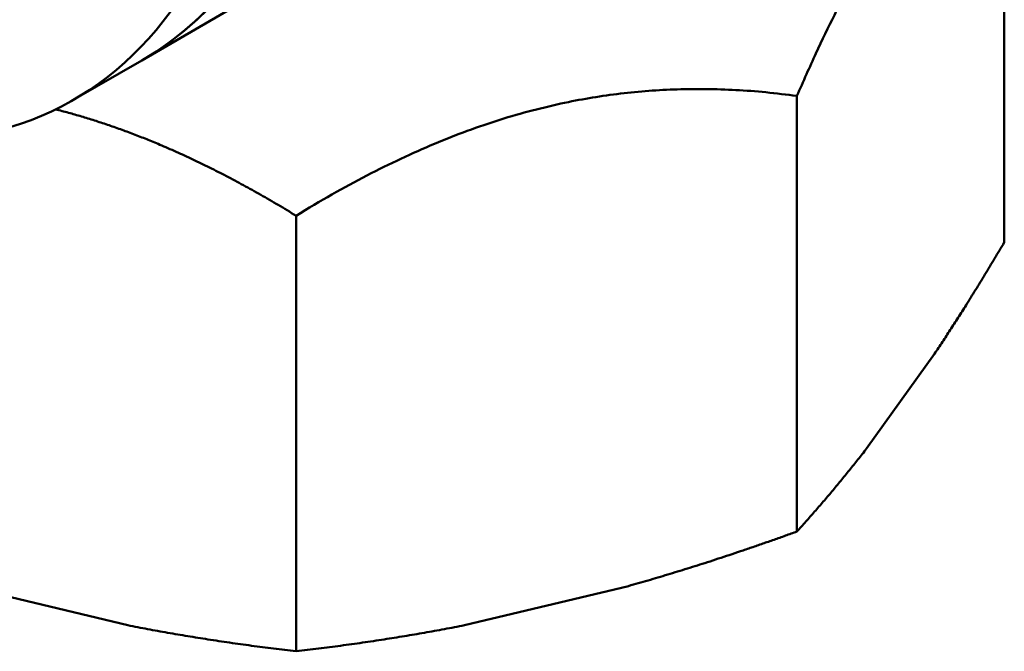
# Model space of a CAD drawing. Header units: millimetres. Extents: x 61 to 380, y 52 to 244.
# Tile 25 of 28: x 347 to 370, y 87 to 102. Entities that reach past the tile are written whole.
import ezdxf

# ---------------------------------------------------------------- set-up
doc = ezdxf.new("R2010")
doc.units = ezdxf.units.MM
doc.layers.add('Видимый контур (ГОСТ)', color=7, linetype='Continuous', lineweight=50)

msp = doc.modelspace()

# ---------------------------------------------------------------- linework, layer by layer
at = {"layer": 'Видимый контур (ГОСТ)'}
for p, q in [((369.892, 96.749), (369.892, 106.732)), ((352.239, 102.143), (350.118, 100.918)), ((348.562, 100.02), (350.118, 100.918)), ((365.137, 90.12), (365.137, 100.104)), ((353.656, 87.375), (353.656, 97.358)), ((368.294, 94.194), (366.735, 92.022)), ((349.797, 87.971), (346.035, 88.871)), ((361.278, 88.871), (357.515, 87.971))]:
    msp.add_line(p, q, dxfattribs=at)
for centre, major_axis, start_param, end_param in [((339.868, 118.672), (10.25, -17.754), 0, 3.141593), ((338.312, 117.774), (-10.25, 17.754), 2.634233, 6.790545), ((339.868, 118.672), (-10.25, 17.754), 3.141593, 6.283185)]:
    msp.add_ellipse(centre, major_axis=major_axis, ratio=0.57735, start_param=start_param, end_param=end_param, dxfattribs=at)
for points, weights in [([(369.892, 106.732), (367.515, 105.575), (365.137, 100.104)], [1.01871752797, 1.10265190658, 1.01871752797]), ([(365.137, 100.104), (359.397, 100.888), (353.656, 97.358)], [1.01871752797, 1.10265190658, 1.01871752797]), ([(353.656, 97.358), (350.79, 99.121), (348.142, 99.797)], [1.01871752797, 1.05896858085, 1.06061454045]), ([(368.294, 94.194), (369.065, 95.35), (369.892, 96.749)], [1, 1.00898241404, 1.00000064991]), ([(365.137, 90.12), (365.964, 91.028), (366.735, 92.022)], [1.00000064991, 1.00898241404, 1]), ([(361.278, 88.871), (363.14, 89.397), (365.137, 90.12)], [1, 1.00898241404, 1.00000064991]), ([(349.797, 87.971), (351.659, 87.607), (353.656, 87.375)], [1, 1.00898241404, 1.00000064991]), ([(353.656, 87.375), (355.653, 87.607), (357.515, 87.971)], [1.00000064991, 1.00898241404, 1])]:
    msp.add_rational_spline(points, weights, degree=2, dxfattribs=at)

doc.saveas('drawing.dxf')
